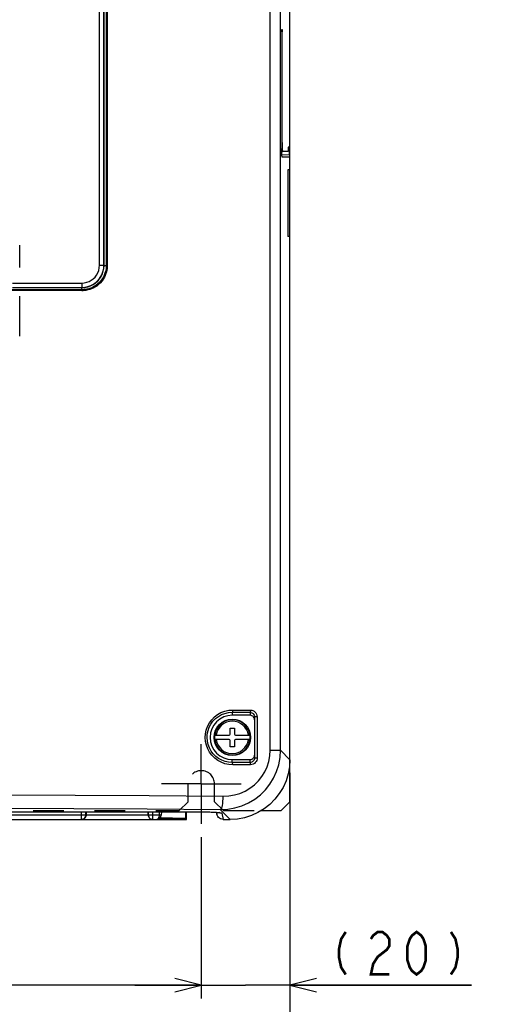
# Model space of a CAD drawing. Extents: x 30 to 410, y 34 to 287.
# Tile 20 of 66: x 85 to 121, y 122 to 196. Entities that reach past the tile are written whole.
import ezdxf

# ---------------------------------------------------------------- set-up
doc = ezdxf.new("R2010")
doc.units = 0
doc.header["$LTSCALE"] = 23.1
doc.linetypes.add('CENTER', pattern=[0.6, 0.375, -0.075, 0.075, -0.075])
doc.linetypes.add('HIDDEN', pattern=[0.2, 0.1, -0.1])
doc.layers.get('0').update_dxf_attribs({"linetype": 'CONTINUOUS'})
for name, color, linetype in [('ALL_AXIS', 7, 'CONTINUOUS'), ('ALL_DIM', 7, 'CONTINUOUS'), ('ALL_FEATURES', 7, 'CONTINUOUS')]:
    doc.layers.add(name, color=color, linetype=linetype)
doc.dimstyles.get("Standard").update_dxf_attribs({"dimtxt": 2.5, "dimasz": 2.5, "dimexe": 1.25, "dimexo": 0.625, "dimtad": 1, "dimcen": 2.5, "dimazin": 3, "dimtfac": 1, "dimtmove": 0, "dimatfit": 3})

# ---------------------------------------------------------------- blocks, each defined once
blk = doc.blocks.new('_OPEN')
at = {"color": 0, "linetype": 'BYBLOCK'}
for p, q in [((0, 0), (-1, 0.25)), ((-1, -0.25), (0, 0)), ((-1, 0), (0, 0))]:
    blk.add_line(p, q, dxfattribs=at)
blk = doc.blocks.new('*D1')
at = {"layer": 'ALL_DIM', "color": 2, "linetype": 'CONTINUOUS'}
for p, q in [((45.139, 139.731), (45.139, 116.134)), ((105.139, 139.731), (105.139, 116.134)), ((45.139, 117.134), (75.139, 117.134)), ((105.139, 117.134), (75.139, 117.134))]:
    blk.add_line(p, q, dxfattribs=at)
at = {"layer": 'ALL_DIM', "color": 2, "linetype": 'CONTINUOUS', "xscale": 2, "yscale": 2, "zscale": 2, "rotation": 180}
blk.add_blockref('_OPEN', (45.139, 117.134), dxfattribs=at)
at = {"layer": 'ALL_DIM', "color": 2, "linetype": 'CONTINUOUS', "xscale": 2, "yscale": 2, "zscale": 2}
blk.add_blockref('_OPEN', (105.139, 117.134), dxfattribs=at)
blk = doc.blocks.new('*D4')
at = {"layer": 'ALL_DIM', "color": 2, "linetype": 'CONTINUOUS'}
for p, q in [((128.346, 200.92), (128.346, 112.379)), ((128.846, 175.565), (128.846, 112.379)), ((128.346, 113.379), (112.899, 113.379)), ((112.899, 113.379), (128.596, 113.379)), ((133.846, 113.379), (128.596, 113.379)), ((128.846, 113.379), (133.846, 113.379))]:
    blk.add_line(p, q, dxfattribs=at)
at = {"layer": 'ALL_DIM', "color": 2, "linetype": 'CONTINUOUS', "xscale": 2, "yscale": 2, "zscale": 2}
blk.add_blockref('_OPEN', (128.346, 113.379), dxfattribs=at)
at = {"layer": 'ALL_DIM', "color": 2, "linetype": 'CONTINUOUS', "xscale": 2, "yscale": 2, "zscale": 2, "rotation": 180}
blk.add_blockref('_OPEN', (128.846, 113.379), dxfattribs=at)
blk = doc.blocks.new('*D16')
at = {"layer": 'ALL_DIM', "color": 2, "linetype": 'CONTINUOUS'}
for p, q in [((51.806, 134.904), (51.806, 122.78)), ((98.472, 134.904), (98.472, 122.78)), ((51.806, 123.78), (75.139, 123.78)), ((98.472, 123.78), (75.139, 123.78))]:
    blk.add_line(p, q, dxfattribs=at)
at = {"layer": 'ALL_DIM', "color": 2, "linetype": 'CONTINUOUS', "xscale": 2, "yscale": 2, "zscale": 2, "rotation": 180}
blk.add_blockref('_OPEN', (51.806, 123.78), dxfattribs=at)
at = {"layer": 'ALL_DIM', "color": 2, "linetype": 'CONTINUOUS', "xscale": 2, "yscale": 2, "zscale": 2}
blk.add_blockref('_OPEN', (98.472, 123.78), dxfattribs=at)
blk = doc.blocks.new('*D17')
at = {"layer": 'ALL_DIM', "color": 2, "linetype": 'CONTINUOUS'}
for p, q in [((105.139, 136.571), (105.139, 122.78)), ((98.472, 134.904), (98.472, 122.78)), ((98.472, 123.78), (93.472, 123.78)), ((93.472, 123.78), (101.806, 123.78)), ((118.802, 123.78), (101.806, 123.78)), ((105.139, 123.78), (118.802, 123.78))]:
    blk.add_line(p, q, dxfattribs=at)
at = {"layer": 'ALL_DIM', "color": 2, "linetype": 'CONTINUOUS', "xscale": 2, "yscale": 2, "zscale": 2}
blk.add_blockref('_OPEN', (98.472, 123.78), dxfattribs=at)
at = {"layer": 'ALL_DIM', "color": 2, "linetype": 'CONTINUOUS', "xscale": 2, "yscale": 2, "zscale": 2, "rotation": 180}
blk.add_blockref('_OPEN', (105.139, 123.78), dxfattribs=at)

msp = doc.modelspace()

# ---------------------------------------------------------------- linework, layer by layer
at = {"layer": 'ALL_AXIS', "color": 7, "linetype": 'CENTER'}
for q in [(98.472, 141.904), (95.472, 138.904), (101.472, 138.904), (98.472, 135.904)]:
    msp.add_line((98.472, 138.904), q, dxfattribs=at)
at = {"layer": 'ALL_DIM', "color": 2, "linetype": 'CONTINUOUS', "const_width": 0.2}
for points in [[(109.342, 127.78), (108.998, 127.247), (108.826, 126.447), (108.826, 125.913), (108.998, 125.113), (109.342, 124.58)], [(111.234, 127.247), (111.406, 127.513), (111.75, 127.78), (112.094, 127.78), (112.438, 127.513), (112.61, 127.247), (112.61, 126.713), (112.438, 126.447), (112.094, 126.18), (111.75, 125.913), (111.406, 125.38), (111.234, 124.58), (112.61, 124.58)], [(114.674, 124.58), (114.33, 124.847), (114.158, 125.113), (113.986, 125.647), (113.986, 126.713), (114.158, 127.247), (114.33, 127.513), (114.674, 127.78), (115.018, 127.513), (115.19, 127.247), (115.362, 126.713), (115.362, 125.647), (115.19, 125.113), (115.018, 124.847), (114.674, 124.58)], [(117.254, 127.78), (117.598, 127.247), (117.77, 126.447), (117.77, 125.913), (117.598, 125.113), (117.254, 124.58)]]:
    msp.add_lwpolyline(points, dxfattribs=at)
at = {"layer": 'ALL_FEATURES', "color": 7, "linetype": 'CONTINUOUS'}
for p, q in [((105.139, 137.571), (105.139, 235.571)), ((91.157, 177.886), (91.157, 234.571)), ((91.323, 234.571), (91.323, 177.886)), ((104.527, 195.458), (104.527, 186.683)), ((104.536, 195.625), (104.559, 195.625)), ((104.568, 194.226), (104.568, 195.458)), ((104.527, 193.324), (104.55, 193.323)), ((104.55, 187.124), (104.55, 193.323)), ((105.002, 186.792), (105.002, 186.458)), ((105.104, 186.792), (105.002, 186.792)), ((105.113, 186.183), (105.113, 186.625)), ((104.529, 186.455), (104.585, 186.458)), ((105.002, 186.458), (104.53, 186.433)), ((105.104, 186.017), (104.552, 186.046)), ((105.104, 186.017), (104.562, 186.017)), ((105.002, 186.458), (104.585, 186.458)), ((104.994, 185.071), (104.994, 180.071)), ((105.139, 185.071), (104.994, 185.071)), ((105.139, 180.071), (104.994, 180.071)), ((84.806, 177.738), (84.806, 179.404)), ((84.278, 176.232), (86.884, 176.228)), ((86.884, 176.228), (89.487, 176.223)), ((84.806, 172.571), (84.806, 175.571)), ((102.139, 144.071), (100.806, 144.071)), ((102.472, 143.955), (102.472, 140.854)), ((100.639, 143.104), (100.972, 143.104)), ((100.639, 142.638), (100.639, 143.104)), ((100.972, 143.104), (100.972, 142.638)), ((99.474, 142.571), (100.572, 142.571)), ((100.572, 142.238), (99.474, 142.238)), ((100.639, 141.704), (100.639, 142.171)), ((100.972, 142.171), (100.972, 141.704)), ((101.039, 142.571), (102.138, 142.571)), ((102.138, 142.238), (101.039, 142.238)), ((100.972, 141.704), (100.639, 141.704)), ((100.806, 140.738), (102.139, 140.738)), ((104.472, 136.904), (105.139, 137.571)), ((52.434, 136.82), (97.844, 136.82)), ((63.639, 136.238), (97.364, 136.238)), ((89.806, 136.82), (89.806, 136.571)), ((94.472, 136.571), (94.472, 136.82)), ((95.479, 136.82), (95.465, 136.553)), ((97.364, 136.238), (97.305, 136.296)), ((97.364, 136.238), (97.364, 136.82)), ((99.599, 136.772), (99.633, 136.625)), ((100.121, 136.238), (100.645, 136.238)), ((102.995, 136.904), (104.472, 136.904))]:
    msp.add_line(p, q, dxfattribs=at)
at = {"layer": 'ALL_FEATURES', "color": 9, "linetype": 'CONTINUOUS'}
for p, q in [((90.811, 177.898), (90.811, 234.571)), ((91.145, 177.898), (91.145, 234.571)), ((91.398, 234.571), (91.398, 177.886)), ((103.659, 141.436), (103.659, 231.738)), ((104.434, 141.436), (104.434, 231.738)), ((104.527, 195.456), (104.568, 195.458)), ((104.568, 194.226), (104.527, 194.226)), ((104.527, 187.123), (104.55, 187.124)), ((105.113, 186.625), (105.002, 186.619)), ((105.113, 186.183), (104.537, 186.213)), ((90.811, 177.898), (91.145, 177.898)), ((91.145, 177.898), (91.157, 177.886)), ((91.157, 177.886), (91.398, 177.886)), ((84.278, 176.565), (89.478, 176.565)), ((84.278, 176.232), (89.478, 176.232)), ((89.478, 176.565), (89.478, 176.232)), ((89.478, 176.232), (89.487, 176.223)), ((89.486, 176.057), (89.487, 176.223)), ((100.839, 144.461), (102.174, 144.456)), ((100.806, 144.295), (102.139, 144.29)), ((100.806, 144.295), (100.806, 144.071)), ((102.139, 144.29), (102.139, 144.071)), ((102.675, 143.955), (102.472, 143.955)), ((102.675, 143.955), (102.675, 140.854)), ((99.438, 142.404), (99.438, 142.404)), ((102.173, 142.404), (102.174, 142.404)), ((103.659, 141.436), (104.434, 141.436)), ((104.434, 141.436), (105.139, 140.731)), ((100.806, 140.514), (100.806, 140.738)), ((102.139, 140.519), (102.139, 140.738)), ((102.675, 140.854), (102.472, 140.854)), ((102.139, 140.519), (100.806, 140.514)), ((102.174, 140.352), (100.839, 140.347)), ((99.901, 136.982), (100.645, 136.238)), ((52.434, 136.821), (97.844, 136.821)), ((81.615, 136.571), (95.299, 136.571)), ((89.458, 136.238), (89.458, 136.82)), ((89.791, 136.571), (89.791, 136.82)), ((94.487, 136.82), (94.487, 136.571)), ((94.82, 136.238), (94.82, 136.82)), ((95.312, 136.82), (95.299, 136.571)), ((95.466, 136.562), (95.299, 136.571)), ((95.299, 136.571), (95.299, 136.553)), ((97.305, 136.296), (97.305, 136.82)), ((97.844, 136.821), (97.844, 136.82)), ((100.011, 136.708), (100.121, 136.238))]:
    msp.add_line(p, q, dxfattribs=at)
at = {"layer": 'ALL_FEATURES', "color": 8, "linetype": 'HIDDEN'}
for p, q in [((97.472, 137.571), (97.472, 138.904)), ((99.472, 137.571), (99.472, 138.904)), ((96.806, 136.904), (97.472, 137.571)), ((99.472, 137.571), (100.139, 136.904)), ((53.472, 136.904), (96.806, 136.904)), ((100.139, 136.904), (102.995, 136.904))]:
    msp.add_line(p, q, dxfattribs=at)
at = {"layer": 'ALL_FEATURES', "color": 7, "linetype": 'CONTINUOUS'}
for points in [[(104.527, 195.458), (104.527, 195.502), (104.528, 195.542), (104.53, 195.576), (104.532, 195.603), (104.534, 195.619), (104.536, 195.625)], [(104.559, 195.625), (104.561, 195.619), (104.563, 195.603), (104.565, 195.576)], [(104.565, 195.576), (104.567, 195.542), (104.567, 195.502), (104.568, 195.458)], [(104.55, 193.323), (104.556, 193.483), (104.561, 193.654), (104.565, 193.837), (104.567, 194.027), (104.568, 194.226)], [(104.562, 186.017), (104.555, 186.03), (104.549, 186.068), (104.543, 186.129), (104.537, 186.212), (104.533, 186.313), (104.53, 186.428), (104.528, 186.553), (104.527, 186.683)], [(104.55, 187.124), (104.551, 186.994), (104.553, 186.869), (104.556, 186.754), (104.56, 186.653), (104.566, 186.57), (104.572, 186.509), (104.578, 186.471), (104.585, 186.458)], [(105.104, 186.792), (105.106, 186.786), (105.108, 186.769), (105.11, 186.743), (105.112, 186.708), (105.112, 186.668), (105.113, 186.625)], [(105.113, 186.183), (105.112, 186.14), (105.112, 186.1), (105.11, 186.066), (105.108, 186.039), (105.106, 186.023), (105.104, 186.017)], [(91.323, 177.886), (91.322, 177.809), (91.316, 177.726), (91.306, 177.634), (91.289, 177.533), (91.263, 177.421), (91.226, 177.298), (91.176, 177.167), (91.112, 177.033), (91.035, 176.9), (90.942, 176.769), (90.827, 176.634), (90.691, 176.504), (90.553, 176.395), (90.418, 176.308), (90.288, 176.239), (90.165, 176.185), (90.051, 176.144), (89.945, 176.114), (89.849, 176.092), (89.763, 176.077), (89.684, 176.067), (89.613, 176.061), (89.547, 176.058), (89.486, 176.057)], [(89.487, 176.223), (89.706, 176.237), (89.922, 176.28), (90.13, 176.351), (90.326, 176.447), (90.507, 176.569), (90.67, 176.712), (90.813, 176.875), (90.934, 177.055), (91.03, 177.25), (91.1, 177.456), (91.142, 177.669), (91.157, 177.886)], [(89.486, 176.057), (88.139, 176.059), (86.922, 176.061), (85.842, 176.063), (84.876, 176.064), (83.943, 176.066), (82.976, 176.067), (81.947, 176.068), (80.834, 176.069), (79.617, 176.07), (78.275, 176.07), (76.789, 176.071), (75.139, 176.071)], [(102.139, 144.29), (102.203, 144.283), (102.265, 144.264), (102.322, 144.234), (102.371, 144.194), (102.412, 144.146), (102.444, 144.089), (102.465, 144.023), (102.472, 143.955)], [(102.439, 143.882), (102.4, 143.945), (102.347, 143.998), (102.284, 144.038), (102.213, 144.063), (102.139, 144.071)], [(102.472, 143.738), (102.464, 143.812), (102.439, 143.882)], [(105.139, 140.731), (105.106, 140.189), (105.008, 139.654), (104.847, 139.136), (104.624, 138.641), (104.344, 138.177), (104.009, 137.75), (103.626, 137.367), (103.199, 137.033), (102.735, 136.752), (102.24, 136.53), (101.722, 136.368), (101.188, 136.27), (100.645, 136.238)], [(102.139, 140.738), (102.213, 140.746), (102.284, 140.771), (102.347, 140.81), (102.4, 140.863)], [(102.472, 140.854), (102.466, 140.791), (102.449, 140.731), (102.42, 140.674), (102.381, 140.624), (102.333, 140.582), (102.276, 140.549), (102.209, 140.527), (102.139, 140.519)], [(102.4, 140.863), (102.439, 140.926), (102.464, 140.997), (102.472, 141.071)], [(89.806, 136.571), (89.801, 136.516), (89.787, 136.461), (89.763, 136.406), (89.728, 136.355), (89.682, 136.31), (89.624, 136.273), (89.556, 136.247), (89.478, 136.238)], [(94.472, 136.571), (94.477, 136.516), (94.491, 136.461), (94.515, 136.406), (94.55, 136.355), (94.596, 136.31), (94.653, 136.273), (94.722, 136.247), (94.8, 136.238)], [(96.494, 136.296), (96.482, 136.293), (96.441, 136.29), (96.371, 136.288), (96.276, 136.286), (96.159, 136.284), (96.024, 136.282), (95.876, 136.281), (95.719, 136.281), (95.559, 136.281), (95.402, 136.281), (95.295, 136.282)], [(95.338, 136.309), (95.407, 136.31), (95.561, 136.31), (95.717, 136.31), (95.871, 136.31), (96.016, 136.309), (96.15, 136.307), (96.266, 136.306), (96.361, 136.303), (96.432, 136.301), (96.477, 136.298), (96.494, 136.296)], [(97.305, 136.296), (97.278, 136.301), (97.208, 136.306), (97.095, 136.31), (96.944, 136.314), (96.758, 136.317), (96.541, 136.32), (96.302, 136.322), (96.043, 136.324), (95.775, 136.325), (95.503, 136.325), (95.354, 136.324)], [(97.844, 136.82), (97.92, 136.82), (98.058, 136.819), (98.192, 136.818), (98.323, 136.817), (98.45, 136.815), (98.573, 136.813), (98.692, 136.811), (98.806, 136.808), (98.915, 136.805), (99.018, 136.802), (99.116, 136.798), (99.208, 136.794), (99.295, 136.79), (99.375, 136.786), (99.45, 136.782), (99.519, 136.777), (99.581, 136.773), (99.638, 136.769), (99.688, 136.764), (99.732, 136.76), (99.769, 136.756), (99.8, 136.752), (99.823, 136.748), (99.838, 136.746), (99.841, 136.745)], [(100.121, 136.238), (100.023, 136.247), (99.929, 136.276), (99.843, 136.322), (99.767, 136.384), (99.705, 136.46), (99.658, 136.547), (99.633, 136.625)]]:
    msp.add_lwpolyline(points, dxfattribs=at)
at = {"layer": 'ALL_FEATURES', "color": 9, "linetype": 'CONTINUOUS'}
for points in [[(89.478, 176.232), (89.718, 176.249), (89.946, 176.299), (90.165, 176.38), (90.37, 176.491), (90.558, 176.629), (90.725, 176.793), (90.868, 176.978), (90.982, 177.181), (91.07, 177.404), (91.126, 177.646), (91.145, 177.898)], [(89.478, 176.565), (89.67, 176.579), (89.852, 176.619), (90.028, 176.683), (90.192, 176.772), (90.342, 176.883), (90.476, 177.014), (90.59, 177.162), (90.682, 177.324), (90.752, 177.503), (90.796, 177.697), (90.811, 177.898)], [(91.398, 177.886), (91.397, 177.806), (91.391, 177.72), (91.38, 177.625), (91.363, 177.52), (91.336, 177.404), (91.298, 177.277), (91.246, 177.141), (91.179, 177.002), (91.099, 176.864), (91.003, 176.728), (90.883, 176.588), (90.743, 176.454), (90.6, 176.341), (90.46, 176.251), (90.325, 176.179), (90.198, 176.123), (90.079, 176.081), (89.969, 176.049), (89.87, 176.027), (89.78, 176.011), (89.699, 176.001), (89.625, 175.994), (89.557, 175.991), (89.494, 175.99)], [(89.494, 175.99), (88.146, 175.993), (86.929, 175.995), (85.848, 175.996), (84.881, 175.998), (83.947, 175.999), (82.98, 176), (81.95, 176.001), (80.837, 176.002), (79.619, 176.003), (78.277, 176.004), (76.79, 176.004), (75.139, 176.004)], [(89.494, 175.99), (89.493, 176.016), (89.492, 176.037), (89.489, 176.052), (89.486, 176.057)], [(100.839, 140.347), (100.541, 140.368), (100.252, 140.43), (99.974, 140.534), (99.716, 140.675), (99.481, 140.851), (99.275, 141.057), (99.1, 141.29), (98.961, 141.545), (98.858, 141.816), (98.795, 142.099), (98.772, 142.388), (98.79, 142.677), (98.849, 142.961), (98.948, 143.235), (99.084, 143.493), (99.256, 143.729), (99.461, 143.94), (99.696, 144.12), (99.954, 144.265), (100.236, 144.373), (100.534, 144.44), (100.839, 144.461)], [(100.839, 144.461), (100.837, 144.41), (100.833, 144.364), (100.825, 144.328), (100.816, 144.304), (100.806, 144.295)], [(102.174, 144.456), (102.172, 144.406), (102.167, 144.359), (102.16, 144.323), (102.15, 144.299), (102.139, 144.29)], [(102.174, 144.456), (102.271, 144.447), (102.363, 144.419), (102.449, 144.374), (102.523, 144.314), (102.584, 144.242), (102.633, 144.156), (102.664, 144.058), (102.675, 143.955)], [(100.806, 140.514), (100.532, 140.533), (100.267, 140.59), (100.012, 140.685), (99.774, 140.815), (99.559, 140.977), (99.37, 141.166), (99.209, 141.38), (99.081, 141.614), (98.987, 141.864), (98.929, 142.124), (98.908, 142.389), (98.925, 142.655), (98.979, 142.916), (99.069, 143.168), (99.195, 143.405), (99.353, 143.622), (99.541, 143.816), (99.756, 143.981), (99.993, 144.115), (100.252, 144.214), (100.525, 144.275), (100.806, 144.295)], [(99.901, 136.982), (100.459, 137.012), (101.001, 137.108), (101.525, 137.268), (102.024, 137.489), (102.49, 137.767), (102.917, 138.097), (103.3, 138.475), (103.633, 138.895), (103.912, 139.35), (104.134, 139.835), (104.298, 140.349), (104.4, 140.887), (104.434, 141.436)], [(100.096, 137.981), (100.535, 138.003), (100.961, 138.076), (101.373, 138.199), (101.765, 138.37), (102.132, 138.585), (102.468, 138.841), (102.768, 139.135), (103.03, 139.46), (103.25, 139.814), (103.424, 140.191), (103.553, 140.59), (103.632, 141.009), (103.659, 141.436)], [(102.675, 140.854), (102.666, 140.76), (102.64, 140.669), (102.596, 140.585), (102.538, 140.509), (102.466, 140.447), (102.38, 140.397), (102.28, 140.364), (102.174, 140.352)], [(100.839, 140.347), (100.837, 140.398), (100.833, 140.444), (100.825, 140.481), (100.816, 140.505), (100.806, 140.514)], [(102.174, 140.352), (102.172, 140.403), (102.167, 140.449), (102.16, 140.486), (102.15, 140.51), (102.139, 140.519)], [(50.182, 137.981), (55.687, 138.031), (61.2, 138.069), (66.74, 138.095), (72.297, 138.107), (77.858, 138.107), (83.414, 138.095), (88.983, 138.07), (94.553, 138.032), (100.096, 137.981)], [(100.096, 137.981), (100.091, 137.792), (100.078, 137.61), (100.06, 137.441), (100.035, 137.292), (100.006, 137.168), (99.973, 137.072), (99.937, 137.01), (99.901, 136.982)], [(50.377, 136.982), (55.839, 137.033), (61.309, 137.071), (66.806, 137.096), (72.319, 137.109), (77.837, 137.109), (83.349, 137.096), (88.875, 137.071), (94.4, 137.033), (99.901, 136.982)], [(89.458, 136.238), (89.532, 136.246), (89.603, 136.271), (89.666, 136.311), (89.719, 136.363), (89.758, 136.427), (89.783, 136.497), (89.791, 136.571)], [(94.487, 136.571), (94.495, 136.497), (94.52, 136.426), (94.56, 136.363), (94.612, 136.31), (94.676, 136.271), (94.746, 136.246), (94.82, 136.238)], [(95.299, 136.553), (95.294, 136.487), (95.281, 136.423), (95.263, 136.363), (95.237, 136.312), (95.206, 136.272), (95.17, 136.246), (95.132, 136.238)], [(95.433, 136.55), (95.396, 136.55), (95.35, 136.551), (95.299, 136.553)], [(95.465, 136.553), (95.457, 136.551), (95.433, 136.55)], [(97.844, 136.821), (98.149, 136.82), (98.448, 136.816), (98.736, 136.811), (99.006, 136.803), (99.252, 136.793), (99.47, 136.782), (99.656, 136.769), (99.806, 136.755)], [(99.806, 136.755), (99.917, 136.74), (99.985, 136.724), (100.011, 136.708)], [(100.011, 136.708), (99.9, 136.721), (99.82, 136.749)]]:
    msp.add_lwpolyline(points, dxfattribs=at)
at = {"layer": 'ALL_FEATURES', "color": 7, "linetype": 'CONTINUOUS'}
msp.add_circle((100.806, 142.404), 1.368, dxfattribs=at)
at = {"layer": 'ALL_FEATURES', "color": 9, "linetype": 'CONTINUOUS'}
msp.add_circle((100.806, 142.404), 1.367, dxfattribs=at)
at = {"layer": 'ALL_FEATURES', "color": 7, "linetype": 'CONTINUOUS'}
for centre, radius, start, end in [((100.806, 142.404), 1.667, 90, 270), ((100.806, 142.404), 1.343, 172.86856, 187.13144), ((100.572, 142.638), 0.0667, 270, 360), ((100.572, 142.171), 0.0667, 0, 90), ((101.039, 142.638), 0.0667, 180, 270), ((101.039, 142.171), 0.0667, 90, 180), ((100.806, 142.404), 1.343, 352.86856, 7.13144), ((95.132, 136.571), 0.333, 270, 357)]:
    msp.add_arc(centre, radius, start, end, dxfattribs=at)
at = {"layer": 'ALL_FEATURES', "color": 9, "linetype": 'CONTINUOUS'}
for radius, start, end in [(1.334, 7.17493, 172.82507), (1.221, 7.84643, 172.15357), (1.334, 187.17493, 352.82507), (1.221, 187.84643, 352.15357)]:
    msp.add_arc((100.806, 142.404), radius, start, end, dxfattribs=at)
at = {"layer": 'ALL_FEATURES', "color": 8, "linetype": 'HIDDEN'}
msp.add_arc((98.472, 138.904), 1, 0, 180, dxfattribs=at)

# ---------------------------------------------------------------- dimensions: what is measured, and where the dimension line sits
at = {"layer": 'ALL_DIM', "color": 2, "linetype": 'CONTINUOUS'}
dim = msp.add_linear_dim(base=(128.346, 113.379), p1=(128.846, 176.565), p2=(128.346, 201.92), angle=180, dimstyle='Standard', dxfattribs=at)
dim.commit()
dim.dimension.update_dxf_attribs({"geometry": '*D4', "text_midpoint": (112.899, 113.379), "dimtype": 128})
for base, p1, p2, picture, middle in [((105.139, 117.134), (45.139, 140.731), (105.139, 140.731), '*D1', (71.011, 117.134)), ((105.139, 123.78), (98.472, 135.904), (105.139, 137.571), '*D17', (107.794, 123.78)), ((98.472, 123.78), (51.806, 135.904), (98.472, 135.904), '*D16', (71.011, 123.78))]:
    dim = msp.add_linear_dim(base=base, p1=p1, p2=p2, dimstyle='Standard', dxfattribs=at)
    dim.commit()
    dim.dimension.update_dxf_attribs({"geometry": picture, "text_midpoint": middle, "dimtype": 128})

doc.saveas('drawing.dxf')
